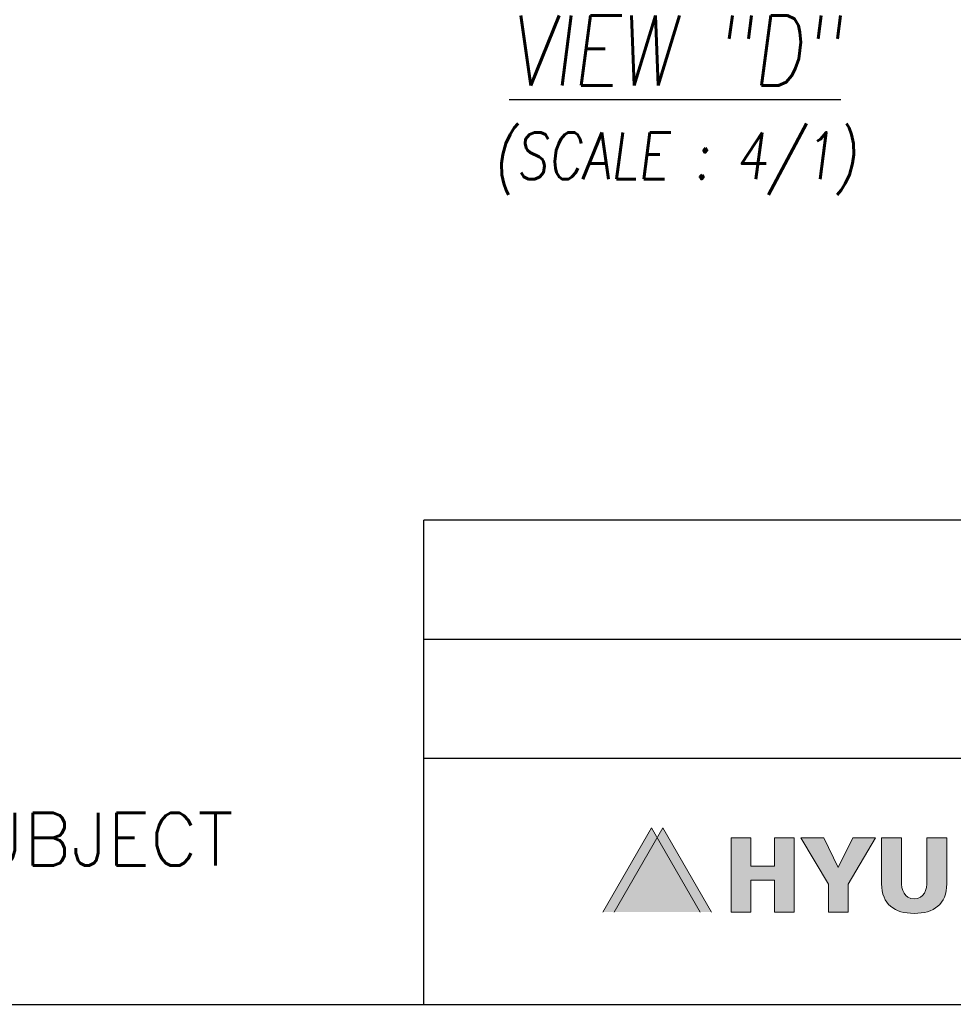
# Model space of a CAD drawing. Header units: millimetres. Extents: x 2665 to 40538, y 289 to 6965.
# Tile 47 of 68: x 9501 to 10699, y 289 to 1553. Entities that reach past the tile are written whole.
import ezdxf

# ---------------------------------------------------------------- set-up
doc = ezdxf.new("R2010")
doc.units = ezdxf.units.MM
doc.header["$LTSCALE"] = 10
doc.layers.add('Layer 1', color=7, linetype='Continuous')
doc.layers.add('도면층1', color=1, linetype='Continuous')
doc.styles.add('ROMANS', font='romans.shx', dxfattribs={"width": 0.8, "oblique": 7.5, "height": 3})

# ---------------------------------------------------------------- blocks, each defined once
blk = doc.blocks.new('name')
h = blk.add_hatch(color=256)
h.dxf.hatch_style = 1
h.paths.add_polyline_path([(10469.3, 466.6), (10439.3, 466.6), (10439.3, 503), (10413.9, 503), (10413.9, 407.6), (10439.3, 407.6), (10439.3, 448.5), (10469.3, 448.5), (10469.3, 407.6), (10494.7, 407.6), (10494.7, 503), (10469.3, 503)])
h = blk.add_hatch(color=256)
h.dxf.hatch_style = 1
h.paths.add_polyline_path([(10551.3, 464.9), (10532.6, 503), (10503.3, 503), (10538.6, 443.6), (10538.6, 407.6), (10564.1, 407.6), (10564.1, 443.6), (10599.1, 503), (10569.8, 503)])
h = blk.add_hatch(color=256)
h.dxf.hatch_style = 1
edge = h.paths.add_edge_path()
edge.add_spline(control_points=[(10665.1, 448.2), (10665.1, 435.5), (10661.7, 424.8), (10648.8, 424.8), (10635.8, 424.8), (10632.3, 435.5), (10632.3, 448.2), (10632.3, 448.2), (10632.3, 503), (10632.3, 503), (10632.3, 503), (10607, 503), (10607, 503), (10607, 503), (10607, 443.9), (10607, 443.9), (10607, 417.7), (10623.8, 405.9), (10648.8, 405.9), (10673.6, 405.9), (10690.5, 417.7), (10690.5, 443.9), (10690.5, 443.9), (10690.5, 503), (10690.5, 503), (10690.5, 503), (10665.1, 503), (10665.1, 503), (10665.1, 503), (10665.1, 448.2), (10665.1, 448.2)], knot_values=[0, 0, 0, 0, 1, 1, 1, 2, 2, 2, 3, 3, 3, 4, 4, 4, 5, 5, 5, 6, 6, 6, 7, 7, 7, 8, 8, 8, 9, 9, 9, 10, 10, 10, 10], degree=3, periodic=0)
at = {"layer": 'Layer 1', "true_color": 0xf6ab00}
h = blk.add_hatch(color=40, dxfattribs=at)
h.dxf.hatch_style = 2
h.paths.add_polyline_path([(10249.2, 407.6), (10311.5, 515.6), (10373.9, 407.6)])
at = {"layer": 'Layer 1', "true_color": 0x009f48}
h = blk.add_hatch(color=114, dxfattribs=at)
h.dxf.hatch_style = 2
h.paths.add_polyline_path([(10263.9, 407.6), (10326.2, 515.6), (10388.6, 407.6)])
at = {"color": 7, "linetype": 'Continuous'}
for p, q in [((11932.9, 910.8), (10019.6, 910.8)), ((10019.6, 289.2), (10019.6, 910.8)), ((11932.9, 757.7), (10019.6, 757.7)), ((11932.9, 604.6), (10019.6, 604.6)), ((2664.7, 289.2), (11935.2, 289.2))]:
    blk.add_line(p, q, dxfattribs=at)
at = {"layer": 'Layer 1', "lineweight": 0}
for points in [[(10249.2, 407.6), (10311.5, 515.6), (10373.9, 407.6)], [(10263.9, 407.6), (10326.2, 515.6), (10388.6, 407.6)], [(10469.3, 466.6), (10439.3, 466.6), (10439.3, 503), (10413.9, 503), (10413.9, 407.6), (10439.3, 407.6), (10439.3, 448.5), (10469.3, 448.5), (10469.3, 407.6), (10494.7, 407.6), (10494.7, 503), (10469.3, 503), (10469.3, 466.6)], [(10551.3, 464.9), (10532.6, 503), (10503.3, 503), (10538.6, 443.6), (10538.6, 407.6), (10564.1, 407.6), (10564.1, 443.6), (10599.1, 503), (10569.8, 503), (10551.3, 464.9)]]:
    blk.add_lwpolyline(points, dxfattribs=at)
blk.add_open_spline([(10665.1, 448.2), (10665.1, 435.5), (10661.7, 424.8), (10648.8, 424.8), (10635.8, 424.8), (10632.3, 435.5), (10632.3, 448.2), (10632.3, 448.2), (10632.3, 503), (10632.3, 503), (10632.3, 503), (10607, 503), (10607, 503), (10607, 503), (10607, 443.9), (10607, 443.9), (10607, 417.7), (10623.8, 405.9), (10648.8, 405.9), (10673.6, 405.9), (10690.5, 417.7), (10690.5, 443.9), (10690.5, 443.9), (10690.5, 503), (10690.5, 503), (10690.5, 503), (10665.1, 503), (10665.1, 503), (10665.1, 503), (10665.1, 448.2), (10665.1, 448.2)], degree=3, knots=[0, 0, 0, 0, 1, 1, 1, 2, 2, 2, 3, 3, 3, 4, 4, 4, 5, 5, 5, 6, 6, 6, 7, 7, 7, 8, 8, 8, 9, 9, 9, 10, 10, 10, 10], dxfattribs=at)
at = {"insert": (8175.5, 534.9), "char_height": 67.5, "width": 1824.52, "attachment_point": 1, "style": 'ROMANS'}
blk.add_mtext('{\\Q0;\\W1;TECHNICAL SPECIFICATION SUBJECT TO CHANGE WITHOUT NOTICE}', dxfattribs=at)

msp = doc.modelspace()

# ---------------------------------------------------------------- block references
msp.add_blockref('name', (0, 0))

# ---------------------------------------------------------------- texts
at = {"layer": '도면층1', "insert": (10341.81, 1443.587), "char_height": 90, "attachment_point": 5, "style": 'ROMANS'}
msp.add_mtext('{\\LVIEW "D"\\P\\H0.66667x;\\l(SCALE : 4/1)}', dxfattribs=at)

doc.saveas('drawing.dxf')
